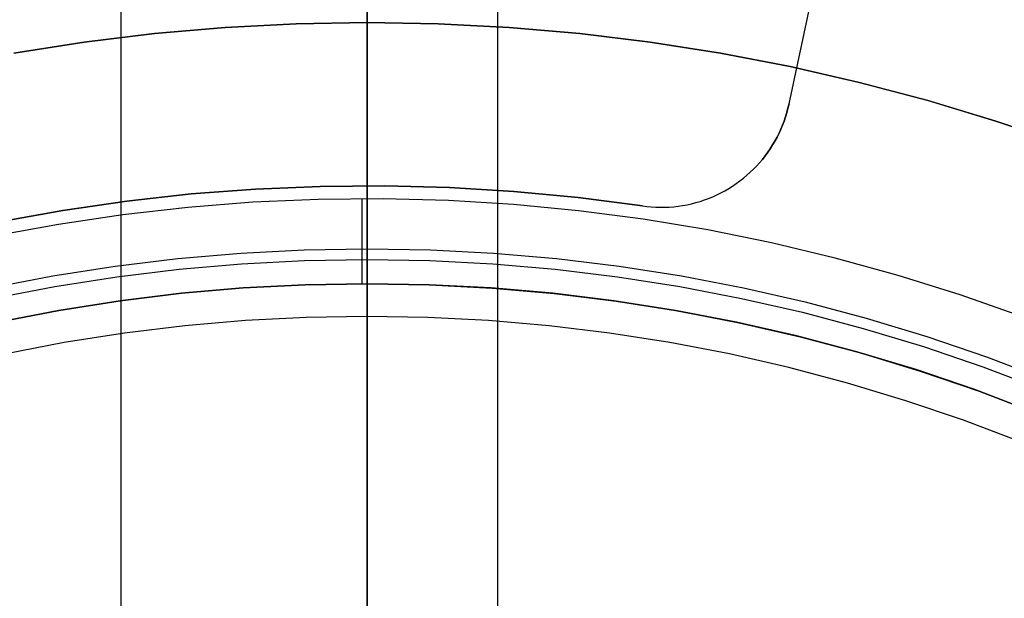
# Model space of a CAD drawing. Header units: millimetres. Extents: x 8926 to 10090, y -5004 to -3986.
# Tile 112 of 256: x 9504.14 to 9511.69, y -4342.17 to -4337.73. Entities that reach past the tile are written whole.
import ezdxf

# ---------------------------------------------------------------- set-up
doc = ezdxf.new("R2010")
doc.units = ezdxf.units.MM
for name, color, linetype in [('1', 7, 'Continuous'), ('COLOR EXT', 7, 'Continuous'), ('luz', 7, 'Continuous'), ('PLASTICO NEGRO', 7, 'Continuous')]:
    doc.layers.add(name, color=color, linetype=linetype)
doc.layers.add('BLANCO METALICO', color=7, linetype='Continuous', true_color=0xededed)

msp = doc.modelspace()

# ---------------------------------------------------------------- linework, layer by layer
at = {"layer": '1', "color": 250, "true_color": 0x111111}
for p, q in [((9506.8053, -4346.1056, 107.4778), (9506.8053, -4333.5031, 107.4778)), ((9506.8053, -4342.1653, 145.4778), (9506.8053, -4334.5778, 145.4778)), ((9506.8053, -4339.5696, 39.3074), (9506.8053, -4336.7662, 39.9852)), ((9506.8053, -4336.7994, 104.4947), (9506.8053, -4339.488, 105.1278)), ((9505.8382, -4339.5214, 105.1278), (9506.3215, -4339.4963, 105.1278)), ((9506.3215, -4339.4963, 105.1278), (9506.8053, -4339.488, 105.1278)), ((9506.8053, -4339.488, 105.1278), (9507.2891, -4339.4963, 105.1278)), ((9506.8053, -4346.1056, 105.1278), (9506.8053, -4339.488, 105.1278)), ((9507.2891, -4339.4963, 105.1278), (9507.7724, -4339.5214, 105.1278)), ((9504.8758, -4339.6214, 105.1278), (9505.3561, -4339.5631, 105.1278)), ((9505.3561, -4339.5631, 105.1278), (9505.8382, -4339.5214, 105.1278)), ((9505.8438, -4339.6028, 39.3074), (9506.3243, -4339.5779, 39.3074)), ((9506.3243, -4339.5779, 39.3074), (9506.8053, -4339.5696, 39.3074)), ((9506.8053, -4343.5056, 39.3074), (9506.8053, -4339.5696, 39.3074)), ((9506.8053, -4339.5696, 39.3074), (9507.2863, -4339.5779, 39.3074)), ((9507.2863, -4339.5779, 39.3074), (9507.7667, -4339.6028, 39.3074)), ((9507.7724, -4339.5214, 105.1278), (9508.2545, -4339.5631, 105.1278)), ((9508.2545, -4339.5631, 105.1278), (9508.7348, -4339.6214, 105.1278)), ((9504.3977, -4339.6963, 105.1278), (9504.8758, -4339.6214, 105.1278)), ((9504.887, -4339.7022, 39.3074), (9505.3646, -4339.6442, 39.3074)), ((9505.3646, -4339.6442, 39.3074), (9505.8438, -4339.6028, 39.3074)), ((9507.7667, -4339.6028, 39.3074), (9508.246, -4339.6442, 39.3074)), ((9508.246, -4339.6442, 39.3074), (9508.7236, -4339.7022, 39.3074)), ((9508.7348, -4339.6214, 105.1278), (9509.2129, -4339.6963, 105.1278)), ((9503.9225, -4339.7876, 105.1278), (9504.3977, -4339.6963, 105.1278)), ((9504.4117, -4339.7767, 39.3074), (9504.887, -4339.7022, 39.3074)), ((9508.7236, -4339.7022, 39.3074), (9509.1989, -4339.7767, 39.3074)), ((9509.2129, -4339.6963, 105.1278), (9509.6881, -4339.7876, 105.1278)), ((9503.9393, -4339.8675, 39.3074), (9504.4117, -4339.7767, 39.3074)), ((9509.1989, -4339.7767, 39.3074), (9509.6713, -4339.8675, 39.3074)), ((9509.6881, -4339.7876, 105.1278), (9510.1599, -4339.8953, 105.1278)), ((9509.6713, -4339.8675, 39.3074), (9510.1403, -4339.9745, 39.3074)), ((9510.1599, -4339.8953, 105.1278), (9510.6276, -4340.0192, 105.1278)), ((9510.1403, -4339.9745, 39.3074), (9510.6054, -4340.0977, 39.3074)), ((9510.6276, -4340.0192, 105.1278), (9511.0908, -4340.1592, 105.1278)), ((9510.6054, -4340.0977, 39.3074), (9511.0659, -4340.2368, 39.3074)), ((9511.0908, -4340.1592, 105.1278), (9511.5489, -4340.315, 105.1278)), ((9511.0659, -4340.2368, 39.3074), (9511.5213, -4340.3918, 39.3074)), ((9511.5489, -4340.315, 105.1278), (9512.0014, -4340.4866, 105.1278)), ((9511.5213, -4340.3918, 39.3074), (9511.9711, -4340.5624, 39.3074))]:
    msp.add_line(p, q, dxfattribs=at)
at = {"layer": 'BLANCO METALICO', "color": 3, "true_color": 0x00ff00}
for p, q in [((9506.805, -4340.0053, 218.114), (9506.805, -4328.0053, 218.114)), ((9506.3378, -4340.0134, 218.114), (9505.8724, -4340.0376, 218.114)), ((9506.8038, -4340.0053, 218.114), (9506.3378, -4340.0134, 218.114)), ((9507.2697, -4340.0133, 218.114), (9506.8038, -4340.0053, 218.114)), ((9507.7351, -4340.0374, 218.114), (9507.2697, -4340.0133, 218.114)), ((9505.4081, -4340.0778, 218.114), (9504.9454, -4340.134, 218.114)), ((9505.8724, -4340.0376, 218.114), (9505.4081, -4340.0778, 218.114)), ((9508.1994, -4340.0775, 218.114), (9507.7351, -4340.0374, 218.114)), ((9508.6621, -4340.1336, 218.114), (9508.1994, -4340.0775, 218.114)), ((9504.9454, -4340.134, 218.114), (9504.485, -4340.2061, 218.114)), ((9509.1225, -4340.2057, 218.114), (9508.6621, -4340.1336, 218.114)), ((9504.485, -4340.2061, 218.114), (9504.0274, -4340.2941, 218.114)), ((9509.5802, -4340.2936, 218.114), (9509.1225, -4340.2057, 218.114)), ((9510.0346, -4340.3973, 218.114), (9509.5802, -4340.2936, 218.114)), ((9510.4851, -4340.5166, 218.114), (9510.0346, -4340.3973, 218.114)), ((9510.9312, -4340.6513, 218.114), (9510.4851, -4340.5166, 218.114)), ((9511.3724, -4340.8014, 218.114), (9510.9312, -4340.6513, 218.114)), ((9511.8082, -4340.9666, 218.114), (9511.3724, -4340.8014, 218.114))]:
    msp.add_line(p, q, dxfattribs=at)
at = {"layer": 'BLANCO METALICO'}
for p, q in [((9506.8053, -4337.1657, 230.6943), (9506.8053, -4337.7553, 230.1361)), ((9505.7187, -4337.7928, 230.1361), (9506.2617, -4337.7647, 230.1361)), ((9506.2617, -4337.7647, 251.5104), (9505.7187, -4337.7928, 251.5104)), ((9506.2617, -4337.7647, 240.8233), (9505.7187, -4337.7928, 240.8233)), ((9506.2617, -4337.7647, 230.1361), (9506.8053, -4337.7553, 230.1361)), ((9506.8053, -4337.7553, 251.5104), (9506.2617, -4337.7647, 251.5104)), ((9506.8053, -4337.7553, 240.8233), (9506.2617, -4337.7647, 240.8233)), ((9506.8053, -4337.7111, 227.5454), (9506.8053, -4338.3993, 227.016)), ((9506.8053, -4337.7553, 230.1361), (9507.349, -4337.7647, 230.1361)), ((9507.3489, -4337.7647, 251.5104), (9506.8053, -4337.7553, 251.5104)), ((9506.8053, -4337.7553, 230.1361), (9506.8053, -4337.7553, 251.5104)), ((9506.8053, -4339.7553, 251.5104), (9506.8053, -4337.7553, 251.5104)), ((9507.3489, -4337.7647, 240.8233), (9506.8053, -4337.7553, 240.8233)), ((9507.8919, -4337.7928, 251.5104), (9507.3489, -4337.7647, 251.5104)), ((9507.8919, -4337.7928, 240.8233), (9507.3489, -4337.7647, 240.8233)), ((9507.349, -4337.7647, 230.1361), (9507.8921, -4337.7928, 230.1361)), ((9504.6372, -4337.9052, 230.1361), (9505.177, -4337.8397, 230.1361)), ((9505.177, -4337.8397, 251.5104), (9504.6372, -4337.9052, 251.5104)), ((9505.177, -4337.8397, 240.8233), (9504.6372, -4337.9052, 240.8233)), ((9505.177, -4337.8397, 230.1361), (9505.7187, -4337.7928, 230.1361)), ((9505.7187, -4337.7928, 251.5104), (9505.177, -4337.8397, 251.5104)), ((9505.7187, -4337.7928, 240.8233), (9505.177, -4337.8397, 240.8233)), ((9508.4336, -4337.8397, 251.5104), (9507.8919, -4337.7928, 251.5104)), ((9508.4336, -4337.8397, 240.8233), (9507.8919, -4337.7928, 240.8233)), ((9507.8921, -4337.7928, 230.1361), (9508.434, -4337.8397, 230.1361)), ((9508.9733, -4337.9052, 251.5104), (9508.4336, -4337.8397, 251.5104)), ((9508.9733, -4337.9052, 240.8233), (9508.4336, -4337.8397, 240.8233)), ((9508.434, -4337.8397, 230.1361), (9508.9738, -4337.9053, 230.1361)), ((9504.1001, -4337.9894, 230.1361), (9504.6372, -4337.9052, 230.1361)), ((9504.6372, -4337.9052, 251.5104), (9504.1001, -4337.9894, 251.5104)), ((9504.6372, -4337.9052, 240.8233), (9504.1001, -4337.9894, 240.8233)), ((9509.5105, -4337.9894, 251.5104), (9508.9733, -4337.9052, 251.5104)), ((9509.5105, -4337.9894, 240.8233), (9508.9733, -4337.9052, 240.8233)), ((9508.9738, -4337.9053, 230.1361), (9509.5111, -4337.9895, 230.1361)), ((9510.0444, -4338.092, 251.5104), (9509.5105, -4337.9894, 251.5104)), ((9510.0444, -4338.092, 240.8233), (9509.5105, -4337.9894, 240.8233)), ((9509.5111, -4337.9895, 230.1361), (9510.0452, -4338.0921, 230.1361)), ((9510.5745, -4338.213, 251.5104), (9510.0444, -4338.092, 251.5104)), ((9510.5745, -4338.213, 240.8233), (9510.0444, -4338.092, 240.8233)), ((9510.0452, -4338.0921, 230.1361), (9510.5754, -4338.2132, 230.1361)), ((9511.1001, -4338.3522, 251.5104), (9510.5745, -4338.213, 251.5104)), ((9511.1001, -4338.3522, 240.8233), (9510.5745, -4338.213, 240.8233)), ((9510.5754, -4338.2132, 230.1361), (9511.101, -4338.3525, 230.1361)), ((9511.6206, -4338.5095, 251.5104), (9511.1001, -4338.3522, 251.5104)), ((9511.6206, -4338.5095, 240.8233), (9511.1001, -4338.3522, 240.8233)), ((9511.101, -4338.3525, 230.1361), (9511.6216, -4338.5098, 230.1361)), ((9506.8053, -4338.3993, 227.016), (9506.8053, -4339.1053, 226.5104)), ((9512.1353, -4338.6846, 251.5104), (9511.6206, -4338.5095, 251.5104)), ((9512.1353, -4338.6846, 240.8233), (9511.6206, -4338.5095, 240.8233)), ((9511.6216, -4338.5098, 230.1361), (9512.1365, -4338.685, 230.1361)), ((9506.4289, -4339.1102, 226.5104), (9505.9295, -4339.132, 226.5104)), ((9506.9286, -4339.1058, 226.5104), (9506.4289, -4339.1102, 226.5104)), ((9506.7661, -4339.7554, 226.5104), (9506.7661, -4339.1054, 226.5104)), ((9507.4283, -4339.1188, 226.5104), (9506.9286, -4339.1058, 226.5104)), ((9507.9272, -4339.1491, 226.5104), (9507.4283, -4339.1188, 226.5104)), ((9505.4312, -4339.171, 226.5104), (9504.9346, -4339.2273, 226.5104)), ((9505.9295, -4339.132, 226.5104), (9505.4312, -4339.171, 226.5104)), ((9508.4247, -4339.1967, 226.5104), (9507.9272, -4339.1491, 226.5104)), ((9508.9203, -4339.2615, 226.5104), (9508.4247, -4339.1967, 226.5104)), ((9504.9346, -4339.2273, 226.5104), (9504.4402, -4339.3009, 226.5104)), ((9509.4134, -4339.3435, 226.5104), (9508.9203, -4339.2615, 226.5104)), ((9504.4402, -4339.3009, 226.5104), (9503.9487, -4339.3915, 226.5104)), ((9509.9033, -4339.4425, 226.5104), (9509.4134, -4339.3435, 226.5104)), ((9510.3895, -4339.5585, 226.5104), (9509.9033, -4339.4425, 226.5104)), ((9510.8713, -4339.6913, 226.5104), (9510.3895, -4339.5585, 226.5104)), ((9511.3483, -4339.8407, 226.5104), (9510.8713, -4339.6913, 226.5104)), ((9505.8567, -4339.7881, 226.5104), (9505.3838, -4339.829, 226.5104)), ((9505.3838, -4339.829, 251.5104), (9505.8567, -4339.7881, 251.5104)), ((9505.8567, -4339.7881, 239.0104), (9505.3838, -4339.829, 239.0104)), ((9506.3307, -4339.7635, 226.5104), (9505.8567, -4339.7881, 226.5104)), ((9505.8567, -4339.7881, 251.5104), (9506.3307, -4339.7635, 251.5104)), ((9506.3307, -4339.7635, 239.0104), (9505.8567, -4339.7881, 239.0104)), ((9506.8053, -4339.7553, 226.5104), (9506.3307, -4339.7635, 226.5104)), ((9506.3307, -4339.7635, 251.5104), (9506.8053, -4339.7553, 251.5104)), ((9506.8053, -4339.7553, 239.0104), (9506.3307, -4339.7635, 239.0104)), ((9506.8053, -4339.7553, 251.5104), (9507.2799, -4339.7635, 251.5104)), ((9506.8053, -4339.7553, 251.5104), (9506.8053, -4339.7553, 226.5104)), ((9506.8053, -4339.7553, 226.5104), (9507.2837, -4339.7636, 226.5104)), ((9507.2799, -4339.7635, 239.0104), (9506.8053, -4339.7553, 239.0104)), ((9507.2799, -4339.7635, 251.5104), (9507.7539, -4339.7881, 251.5104)), ((9507.7539, -4339.7881, 239.0104), (9507.2799, -4339.7635, 239.0104)), ((9507.2837, -4339.7636, 226.5104), (9507.7614, -4339.7886, 226.5104)), ((9507.7539, -4339.7881, 251.5104), (9508.2268, -4339.829, 251.5104)), ((9508.2268, -4339.829, 239.0104), (9507.7539, -4339.7881, 239.0104)), ((9507.7614, -4339.7886, 226.5104), (9508.2381, -4339.8302, 226.5104)), ((9505.3838, -4339.829, 226.5104), (9504.9126, -4339.8862, 226.5104)), ((9504.9126, -4339.8862, 251.5104), (9505.3838, -4339.829, 251.5104)), ((9505.3838, -4339.829, 239.0104), (9504.9126, -4339.8862, 239.0104)), ((9508.2268, -4339.829, 251.5104), (9508.698, -4339.8862, 251.5104)), ((9508.698, -4339.8862, 239.0104), (9508.2268, -4339.829, 239.0104)), ((9508.2381, -4339.8302, 226.5104), (9508.713, -4339.8883, 226.5104)), ((9511.8198, -4340.0066, 226.5104), (9511.3483, -4339.8407, 226.5104)), ((9504.9126, -4339.8862, 226.5104), (9504.4436, -4339.9596, 226.5104)), ((9504.4436, -4339.9596, 251.5104), (9504.9126, -4339.8862, 251.5104)), ((9504.9126, -4339.8862, 239.0104), (9504.4436, -4339.9596, 239.0104)), ((9508.698, -4339.8862, 251.5104), (9509.167, -4339.9596, 251.5104)), ((9509.167, -4339.9596, 239.0104), (9508.698, -4339.8862, 239.0104)), ((9508.713, -4339.8883, 226.5104), (9509.1856, -4339.9629, 226.5104)), ((9504.4436, -4339.9596, 226.5104), (9503.9775, -4340.0492, 226.5104)), ((9503.9775, -4340.0492, 251.5104), (9504.4436, -4339.9596, 251.5104)), ((9504.4436, -4339.9596, 239.0104), (9503.9775, -4340.0492, 239.0104)), ((9509.167, -4339.9596, 251.5104), (9509.6331, -4340.0492, 251.5104)), ((9509.6331, -4340.0492, 239.0104), (9509.167, -4339.9596, 239.0104)), ((9509.1856, -4339.9629, 226.5104), (9509.6553, -4340.0539, 226.5104)), ((9509.6331, -4340.0492, 251.5104), (9510.0959, -4340.1549, 251.5104)), ((9510.0959, -4340.1549, 239.0104), (9509.6331, -4340.0492, 239.0104)), ((9509.6553, -4340.0539, 226.5104), (9510.1215, -4340.1612, 226.5104)), ((9510.0959, -4340.1549, 251.5104), (9510.5547, -4340.2764, 251.5104)), ((9510.5547, -4340.2764, 239.0104), (9510.0959, -4340.1549, 239.0104)), ((9510.1215, -4340.1612, 226.5104), (9510.5837, -4340.2846, 226.5104)), ((9510.5547, -4340.2764, 251.5104), (9511.0091, -4340.4137, 251.5104)), ((9511.0091, -4340.4137, 239.0104), (9510.5547, -4340.2764, 239.0104)), ((9510.5837, -4340.2846, 226.5104), (9511.0414, -4340.4241, 226.5104)), ((9511.0091, -4340.4137, 251.5104), (9511.4585, -4340.5666, 251.5104)), ((9511.4585, -4340.5666, 239.0104), (9511.0091, -4340.4137, 239.0104)), ((9511.0414, -4340.4241, 226.5104), (9511.4939, -4340.5794, 226.5104)), ((9511.4585, -4340.5666, 251.5104), (9511.9023, -4340.7349, 251.5104)), ((9511.9023, -4340.7349, 239.0104), (9511.4585, -4340.5666, 239.0104)), ((9511.4939, -4340.5794, 226.5104), (9511.9408, -4340.7503, 226.5104))]:
    msp.add_line(p, q, dxfattribs=at)
at = {"layer": 'COLOR EXT', "color": 30, "true_color": 0xff8d00}
for p, q in [((9507.8044, -4330.9312, 16.2621), (9507.8044, -4371.2181, 16.2621)), ((9504.9192, -4331.8282, 19.7621), (9504.9192, -4350.6462, 19.7621))]:
    msp.add_line(p, q, dxfattribs=at)
at = {"layer": 'luz', "color": 7, "true_color": 0xffffff}
for p, q in [((9506.8053, -4332.8235, -19.3578), (9506.8053, -4337.9763, -18.8099)), ((9506.8053, -4333.8942, -14.2551), (9506.8053, -4340.4182, -13.6902)), ((9506.8053, -4337.9763, -18.8099), (9506.8053, -4343.145, -18.4404)), ((9506.8053, -4340.4182, -13.6902), (9506.8053, -4346.9579, -13.351))]:
    msp.add_line(p, q, dxfattribs=at)
at = {"layer": 'PLASTICO NEGRO', "color": 254, "true_color": 0xcad1ee}
for p, q in [((9510.0363, -4338.3788, 29.5621), (9510.4608, -4336.3914, 29.5621)), ((9510.0363, -4338.3788, 31.0621), (9510.4608, -4336.3914, 31.0621)), ((9510.0363, -4338.3788, 30.3121), (9510.4608, -4336.3914, 30.3121)), ((9510.01, -4338.4771, 29.5621), (9510.0199, -4338.4447, 29.5621)), ((9510.0199, -4338.4447, 31.0621), (9510.01, -4338.4771, 31.0621)), ((9510.01, -4338.4771, 30.3121), (9510.0199, -4338.4447, 30.3121)), ((9510.0199, -4338.4447, 29.5621), (9510.0286, -4338.4119, 29.5621)), ((9510.0286, -4338.4119, 31.0621), (9510.0199, -4338.4447, 31.0621)), ((9510.0199, -4338.4447, 30.3121), (9510.0286, -4338.4119, 30.3121)), ((9510.0286, -4338.4119, 29.5621), (9510.0363, -4338.3788, 29.5621)), ((9510.0363, -4338.3788, 31.0621), (9510.0286, -4338.4119, 31.0621)), ((9510.0286, -4338.4119, 30.3121), (9510.0363, -4338.3788, 30.3121)), ((9510.0363, -4338.3788, 29.5621), (9510.0363, -4338.3788, 31.0621)), ((9509.987, -4338.541, 29.5621), (9509.999, -4338.5092, 29.5621)), ((9509.999, -4338.5092, 31.0621), (9509.987, -4338.541, 31.0621)), ((9509.987, -4338.541, 30.3121), (9509.999, -4338.5092, 30.3121)), ((9509.999, -4338.5092, 29.5621), (9510.01, -4338.4771, 29.5621)), ((9510.01, -4338.4771, 31.0621), (9509.999, -4338.5092, 31.0621)), ((9509.999, -4338.5092, 30.3121), (9510.01, -4338.4771, 30.3121)), ((9509.9597, -4338.6031, 29.5621), (9509.9738, -4338.5723, 29.5621)), ((9509.9738, -4338.5723, 31.0621), (9509.9597, -4338.6031, 31.0621)), ((9509.9597, -4338.6031, 30.3121), (9509.9738, -4338.5723, 30.3121)), ((9509.9738, -4338.5723, 29.5621), (9509.987, -4338.541, 29.5621)), ((9509.987, -4338.541, 31.0621), (9509.9738, -4338.5723, 31.0621)), ((9509.9738, -4338.5723, 30.3121), (9509.987, -4338.541, 30.3121)), ((9509.911, -4338.6924, 29.5621), (9509.9282, -4338.6632, 29.5621)), ((9509.9282, -4338.6632, 31.0621), (9509.911, -4338.6924, 31.0621)), ((9509.911, -4338.6924, 30.3121), (9509.9282, -4338.6632, 30.3121)), ((9509.9282, -4338.6632, 29.5621), (9509.9444, -4338.6334, 29.5621)), ((9509.9444, -4338.6334, 31.0621), (9509.9282, -4338.6632, 31.0621)), ((9509.9282, -4338.6632, 30.3121), (9509.9444, -4338.6334, 30.3121)), ((9509.9444, -4338.6334, 29.5621), (9509.9597, -4338.6031, 29.5621)), ((9509.9597, -4338.6031, 31.0621), (9509.9444, -4338.6334, 31.0621)), ((9509.9444, -4338.6334, 30.3121), (9509.9597, -4338.6031, 30.3121)), ((9509.8736, -4338.7491, 29.5621), (9509.8927, -4338.7211, 29.5621)), ((9509.8927, -4338.7211, 31.0621), (9509.8736, -4338.7491, 31.0621)), ((9509.8736, -4338.7491, 30.3121), (9509.8927, -4338.7211, 30.3121)), ((9509.8927, -4338.7211, 29.5621), (9509.911, -4338.6924, 29.5621)), ((9509.911, -4338.6924, 31.0621), (9509.8927, -4338.7211, 31.0621)), ((9509.8927, -4338.7211, 30.3121), (9509.911, -4338.6924, 30.3121)), ((9509.8105, -4338.8289, 29.5621), (9509.8324, -4338.803, 29.5621)), ((9509.8324, -4338.803, 31.0621), (9509.8105, -4338.8289, 31.0621)), ((9509.8105, -4338.8289, 30.3121), (9509.8324, -4338.803, 30.3121)), ((9509.8324, -4338.803, 29.5621), (9509.8534, -4338.7764, 29.5621)), ((9509.8534, -4338.7764, 31.0621), (9509.8324, -4338.803, 31.0621)), ((9509.8324, -4338.803, 30.3121), (9509.8534, -4338.7764, 30.3121)), ((9509.8534, -4338.7764, 29.5621), (9509.8736, -4338.7491, 29.5621)), ((9509.8736, -4338.7491, 31.0621), (9509.8534, -4338.7764, 31.0621)), ((9509.8534, -4338.7764, 30.3121), (9509.8736, -4338.7491, 30.3121)), ((9509.7396, -4338.902, 29.5621), (9509.7641, -4338.8784, 29.5621)), ((9509.7641, -4338.8784, 31.0621), (9509.7396, -4338.902, 31.0621)), ((9509.7396, -4338.902, 30.3121), (9509.7641, -4338.8784, 30.3121)), ((9509.7641, -4338.8784, 29.5621), (9509.7877, -4338.8541, 29.5621)), ((9509.7877, -4338.8541, 31.0621), (9509.7641, -4338.8784, 31.0621)), ((9509.7641, -4338.8784, 30.3121), (9509.7877, -4338.8541, 30.3121)), ((9509.7877, -4338.8541, 29.5621), (9509.8105, -4338.8289, 29.5621)), ((9509.8105, -4338.8289, 31.0621), (9509.7877, -4338.8541, 31.0621)), ((9509.7877, -4338.8541, 30.3121), (9509.8105, -4338.8289, 30.3121)), ((9509.6326, -4338.9886, 29.5621), (9509.6605, -4338.9683, 29.5621)), ((9509.6326, -4338.9886, 31.0621), (9509.6605, -4338.9683, 31.0621)), ((9509.6326, -4338.9886, 30.3121), (9509.6605, -4338.9683, 30.3121)), ((9509.6605, -4338.9683, 29.5621), (9509.6876, -4338.9471, 29.5621)), ((9509.6605, -4338.9683, 31.0621), (9509.6876, -4338.9471, 31.0621)), ((9509.6605, -4338.9683, 30.3121), (9509.6876, -4338.9471, 30.3121)), ((9509.6876, -4338.9471, 29.5621), (9509.714, -4338.925, 29.5621)), ((9509.6876, -4338.9471, 31.0621), (9509.714, -4338.925, 31.0621)), ((9509.6876, -4338.9471, 30.3121), (9509.714, -4338.925, 30.3121)), ((9509.714, -4338.925, 29.5621), (9509.7396, -4338.902, 29.5621)), ((9509.714, -4338.925, 31.0621), (9509.7396, -4338.902, 31.0621)), ((9509.714, -4338.925, 30.3121), (9509.7396, -4338.902, 30.3121)), ((9509.7396, -4338.902, 31.0621), (9509.7396, -4338.902, 29.5621)), ((9505.4568, -4339.0681, 29.5621), (9505.9504, -4339.0305, 29.5621)), ((9505.4568, -4339.0681, 31.0621), (9505.9504, -4339.0305, 31.0621)), ((9505.9504, -4339.0305, 30.3121), (9505.4568, -4339.0681, 30.3121)), ((9505.9504, -4339.0305, 29.5621), (9506.4451, -4339.0098, 29.5621)), ((9505.9504, -4339.0305, 31.0621), (9506.4451, -4339.0098, 31.0621)), ((9506.4451, -4339.0098, 30.3121), (9505.9504, -4339.0305, 30.3121)), ((9506.4451, -4339.0098, 29.5621), (9506.9401, -4339.0059, 29.5621)), ((9506.4451, -4339.0098, 31.0621), (9506.9401, -4339.0059, 31.0621)), ((9506.9401, -4339.0059, 30.3121), (9506.4451, -4339.0098, 30.3121)), ((9506.9401, -4339.0059, 29.5621), (9507.435, -4339.019, 29.5621)), ((9506.9401, -4339.0059, 31.0621), (9507.435, -4339.019, 31.0621)), ((9507.435, -4339.019, 30.3121), (9506.9401, -4339.0059, 30.3121)), ((9507.435, -4339.019, 29.5621), (9507.9292, -4339.0489, 29.5621)), ((9507.435, -4339.019, 31.0621), (9507.9292, -4339.0489, 31.0621)), ((9507.9292, -4339.0489, 30.3121), (9507.435, -4339.019, 30.3121)), ((9507.9292, -4339.0489, 29.5621), (9508.422, -4339.0957, 29.5621)), ((9507.9292, -4339.0489, 31.0621), (9508.422, -4339.0957, 31.0621)), ((9508.422, -4339.0957, 30.3121), (9507.9292, -4339.0489, 30.3121)), ((9509.5148, -4339.0597, 29.5621), (9509.5451, -4339.0434, 29.5621)), ((9509.5148, -4339.0597, 31.0621), (9509.5451, -4339.0434, 31.0621)), ((9509.5148, -4339.0597, 30.3121), (9509.5451, -4339.0434, 30.3121)), ((9509.5451, -4339.0434, 29.5621), (9509.5749, -4339.0262, 29.5621)), ((9509.5451, -4339.0434, 31.0621), (9509.5749, -4339.0262, 31.0621)), ((9509.5451, -4339.0434, 30.3121), (9509.5749, -4339.0262, 30.3121)), ((9509.5749, -4339.0262, 29.5621), (9509.6041, -4339.0079, 29.5621)), ((9509.5749, -4339.0262, 31.0621), (9509.6041, -4339.0079, 31.0621)), ((9509.5749, -4339.0262, 30.3121), (9509.6041, -4339.0079, 30.3121)), ((9509.6041, -4339.0079, 29.5621), (9509.6326, -4338.9886, 29.5621)), ((9509.6041, -4339.0079, 31.0621), (9509.6326, -4338.9886, 31.0621)), ((9509.6041, -4339.0079, 30.3121), (9509.6326, -4338.9886, 30.3121)), ((9504.4748, -4339.1938, 29.5621), (9504.9647, -4339.1226, 29.5621)), ((9504.4748, -4339.1938, 31.0621), (9504.9647, -4339.1226, 31.0621)), ((9504.9647, -4339.1226, 30.3121), (9504.4748, -4339.1938, 30.3121)), ((9504.9647, -4339.1226, 29.5621), (9505.4568, -4339.0681, 29.5621)), ((9504.9647, -4339.1226, 31.0621), (9505.4568, -4339.0681, 31.0621)), ((9505.4568, -4339.0681, 30.3121), (9504.9647, -4339.1226, 30.3121)), ((9508.422, -4339.0957, 29.5621), (9508.913, -4339.1593, 29.5621)), ((9508.422, -4339.0957, 31.0621), (9508.913, -4339.1593, 31.0621)), ((9508.913, -4339.1593, 30.3121), (9508.422, -4339.0957, 30.3121)), ((9509.3225, -4339.1344, 29.5621), (9509.3556, -4339.1247, 29.5621)), ((9509.3225, -4339.1344, 31.0621), (9509.3556, -4339.1247, 31.0621)), ((9509.3225, -4339.1344, 30.3121), (9509.3556, -4339.1247, 30.3121)), ((9509.3556, -4339.1247, 29.5621), (9509.3883, -4339.1139, 29.5621)), ((9509.3556, -4339.1247, 31.0621), (9509.3883, -4339.1139, 31.0621)), ((9509.3556, -4339.1247, 30.3121), (9509.3883, -4339.1139, 30.3121)), ((9509.3883, -4339.1139, 29.5621), (9509.4206, -4339.102, 29.5621)), ((9509.3883, -4339.1139, 31.0621), (9509.4206, -4339.102, 31.0621)), ((9509.3883, -4339.1139, 30.3121), (9509.4206, -4339.102, 30.3121)), ((9509.4206, -4339.102, 29.5621), (9509.4525, -4339.089, 29.5621)), ((9509.4206, -4339.102, 31.0621), (9509.4525, -4339.089, 31.0621)), ((9509.4206, -4339.102, 30.3121), (9509.4525, -4339.089, 30.3121)), ((9509.4525, -4339.089, 29.5621), (9509.4839, -4339.0749, 29.5621)), ((9509.4525, -4339.089, 31.0621), (9509.4839, -4339.0749, 31.0621)), ((9509.4525, -4339.089, 30.3121), (9509.4839, -4339.0749, 30.3121)), ((9509.4839, -4339.0749, 29.5621), (9509.5148, -4339.0597, 29.5621)), ((9509.4839, -4339.0749, 31.0621), (9509.5148, -4339.0597, 31.0621)), ((9509.4839, -4339.0749, 30.3121), (9509.5148, -4339.0597, 30.3121)), ((9503.9876, -4339.2817, 29.5621), (9504.4748, -4339.1938, 29.5621)), ((9503.9876, -4339.2817, 31.0621), (9504.4748, -4339.1938, 31.0621)), ((9504.4748, -4339.1938, 30.3121), (9503.9876, -4339.2817, 30.3121)), ((9508.913, -4339.1593, 31.0621), (9508.913, -4339.1593, 29.5621)), ((9508.913, -4339.1593, 29.5621), (9508.9471, -4339.1637, 29.5621)), ((9508.913, -4339.1593, 31.0621), (9508.9471, -4339.1637, 31.0621)), ((9508.913, -4339.1593, 30.3121), (9508.9471, -4339.1637, 30.3121)), ((9508.9471, -4339.1637, 29.5621), (9508.9814, -4339.167, 29.5621)), ((9508.9471, -4339.1637, 31.0621), (9508.9814, -4339.167, 31.0621)), ((9508.9471, -4339.1637, 30.3121), (9508.9814, -4339.167, 30.3121)), ((9508.9814, -4339.167, 29.5621), (9509.0158, -4339.169, 29.5621)), ((9508.9814, -4339.167, 31.0621), (9509.0158, -4339.169, 31.0621)), ((9508.9814, -4339.167, 30.3121), (9509.0158, -4339.169, 30.3121)), ((9509.0158, -4339.169, 29.5621), (9509.0502, -4339.1699, 29.5621)), ((9509.0158, -4339.169, 31.0621), (9509.0502, -4339.1699, 31.0621)), ((9509.0158, -4339.169, 30.3121), (9509.0502, -4339.1699, 30.3121)), ((9509.0502, -4339.1699, 29.5621), (9509.0846, -4339.1696, 29.5621)), ((9509.0502, -4339.1699, 31.0621), (9509.0846, -4339.1696, 31.0621)), ((9509.0502, -4339.1699, 30.3121), (9509.0846, -4339.1696, 30.3121)), ((9509.0846, -4339.1696, 29.5621), (9509.1191, -4339.1681, 29.5621)), ((9509.0846, -4339.1696, 31.0621), (9509.1191, -4339.1681, 31.0621)), ((9509.0846, -4339.1696, 30.3121), (9509.1191, -4339.1681, 30.3121)), ((9509.1191, -4339.1681, 29.5621), (9509.1534, -4339.1654, 29.5621)), ((9509.1191, -4339.1681, 31.0621), (9509.1534, -4339.1654, 31.0621)), ((9509.1191, -4339.1681, 30.3121), (9509.1534, -4339.1654, 30.3121)), ((9509.1534, -4339.1654, 29.5621), (9509.1876, -4339.1615, 29.5621)), ((9509.1534, -4339.1654, 31.0621), (9509.1876, -4339.1615, 31.0621)), ((9509.1534, -4339.1654, 30.3121), (9509.1876, -4339.1615, 30.3121)), ((9509.1876, -4339.1615, 29.5621), (9509.2217, -4339.1565, 29.5621)), ((9509.1876, -4339.1615, 31.0621), (9509.2217, -4339.1565, 31.0621)), ((9509.1876, -4339.1615, 30.3121), (9509.2217, -4339.1565, 30.3121)), ((9509.2217, -4339.1565, 29.5621), (9509.2555, -4339.1503, 29.5621)), ((9509.2217, -4339.1565, 31.0621), (9509.2555, -4339.1503, 31.0621)), ((9509.2217, -4339.1565, 30.3121), (9509.2555, -4339.1503, 30.3121)), ((9509.2555, -4339.1503, 29.5621), (9509.2892, -4339.1429, 29.5621)), ((9509.2555, -4339.1503, 31.0621), (9509.2892, -4339.1429, 31.0621)), ((9509.2555, -4339.1503, 30.3121), (9509.2892, -4339.1429, 30.3121)), ((9509.2892, -4339.1429, 29.5621), (9509.3225, -4339.1344, 29.5621)), ((9509.2892, -4339.1429, 31.0621), (9509.3225, -4339.1344, 31.0621)), ((9509.2892, -4339.1429, 30.3121), (9509.3225, -4339.1344, 30.3121))]:
    msp.add_line(p, q, dxfattribs=at)

doc.saveas('drawing.dxf')
